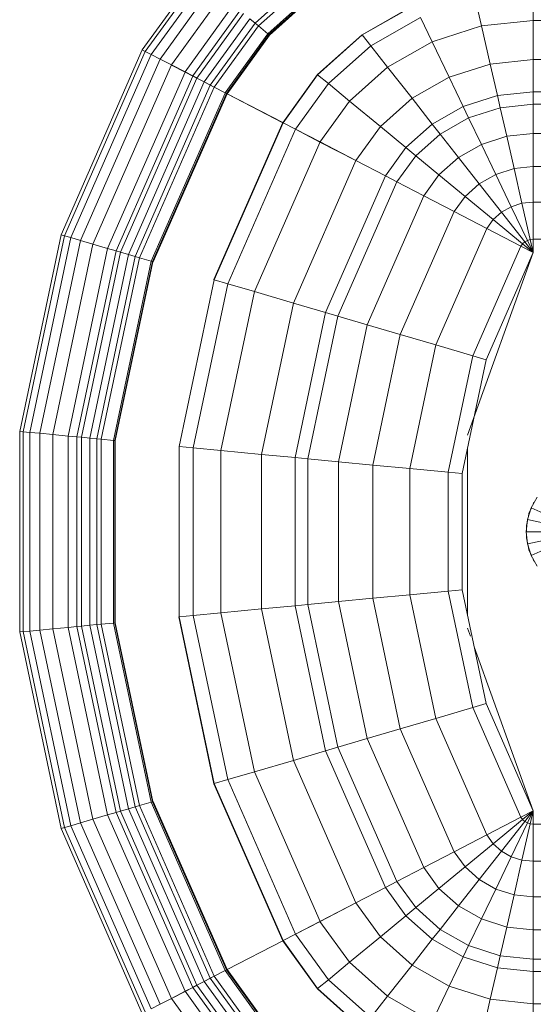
# Model space of a CAD drawing. Header units: millimetres. Extents: x -125 to 21675, y 4748 to 43947.
# Tile 22 of 36: x 14887 to 15106, y 40407 to 40826. Entities that reach past the tile are written whole.
import ezdxf

# ---------------------------------------------------------------- set-up
doc = ezdxf.new("R2010")
doc.units = ezdxf.units.MM
doc.linetypes.add('ADSK_Штриховая_ш3 п1_5', pattern=[225, 150, -75])
doc.layers.add('M-EQPM-____-OTLN', color=50, linetype='Continuous', lineweight=20)

# ---------------------------------------------------------------- blocks, each defined once
blk = doc.blocks.new('Прямая форма - 83 new-608910-В_Этаж 04_Отопление')
at = {"layer": 'M-EQPM-____-OTLN', "color": 9}
for p, q in [((-217.65, -183.27), (-217.65, -229.09)), ((-201.03, -183.27), (-201.03, -229.09)), ((-187.3, -183.27), (-187.3, -229.09)), ((-182.02, -183.27), (-182.02, -229.09)), ((-169.53, -183.27), (-169.53, -229.09)), ((-155.5, -183.27), (-155.5, -229.09)), ((-140.36, -183.27), (-140.36, -229.09)), ((-124.56, -183.27), (-124.56, -229.09)), ((124.56, -229.09), (124.56, -183.27)), ((140.36, -229.09), (140.36, -183.27)), ((155.5, -229.09), (155.5, -183.27)), ((169.53, -229.09), (169.53, -183.27)), ((182.02, -229.09), (182.02, -183.27)), ((187.3, -229.09), (187.3, -183.27)), ((201.03, -229.09), (201.03, -183.27)), ((-10.17, -229.97), (-5.13, -218.67)), ((-5.2, -231.59), (-2.62, -219.48)), ((0, -232.13), (0, -219.76)), ((2.62, -219.48), (5.2, -231.59)), ((5.13, -218.67), (10.17, -229.97)), ((-217.65, -229.09), (-229.01, -229.09)), ((-217.65, -229.09), (-229.01, -229.09)), ((-201.03, -229.09), (-217.65, -229.09)), ((-201.03, -229.09), (-217.65, -229.09)), ((-217.65, -229.09), (-215.38, -251.11)), ((-217.65, -229.09), (-215.38, -251.11)), ((-187.3, -229.09), (-201.03, -229.09)), ((-187.3, -229.09), (-201.03, -229.09)), ((-201.03, -229.09), (-199.15, -247.41)), ((-201.03, -229.09), (-199.15, -247.41)), ((-182.02, -229.09), (-187.3, -229.09)), ((-182.02, -229.09), (-187.3, -229.09)), ((-187.3, -229.09), (-185.73, -244.35)), ((-187.3, -229.09), (-185.73, -244.35)), ((-169.53, -229.09), (-182.02, -229.09)), ((-169.53, -229.09), (-182.02, -229.09)), ((-182.02, -229.09), (-180.56, -243.17)), ((-182.02, -229.09), (-180.56, -243.17)), ((-155.5, -229.09), (-169.53, -229.09)), ((-155.5, -229.09), (-169.53, -229.09)), ((-169.53, -229.09), (-168.36, -240.39)), ((-169.53, -229.09), (-168.36, -240.39)), ((-140.36, -229.09), (-155.5, -229.09)), ((-140.36, -229.09), (-155.5, -229.09)), ((-155.5, -229.09), (-154.66, -237.26)), ((-155.5, -229.09), (-154.66, -237.26)), ((-124.56, -229.09), (-140.36, -229.09)), ((-124.56, -229.09), (-140.36, -229.09)), ((-140.36, -229.09), (-139.86, -233.89)), ((-140.36, -229.09), (-139.86, -233.89)), ((-124.43, -230.37), (-139.86, -233.89)), ((-124.43, -230.37), (-139.86, -233.89)), ((-118.83, -229.09), (-124.56, -229.09)), ((-118.83, -229.09), (-124.56, -229.09)), ((-124.56, -229.09), (-124.43, -230.37)), ((-124.56, -229.09), (-124.43, -230.37)), ((-118.83, -229.09), (-124.43, -230.37)), ((-118.83, -229.09), (-124.43, -230.37)), ((-124.43, -230.37), (-124.04, -231.59)), ((-124.43, -230.37), (-124.04, -231.59)), ((-118.83, -229.09), (-124.04, -231.59)), ((-118.83, -229.09), (-124.04, -231.59)), ((-118.83, -229.09), (-123.41, -232.69)), ((-118.83, -229.09), (-123.41, -232.69)), ((-118.83, -229.09), (-122.57, -233.63)), ((-118.83, -229.09), (-122.57, -233.63)), ((-118.85, -229.09), (-121.57, -234.34)), ((-118.83, -229.09), (-121.56, -234.36)), ((-118.83, -229.07), (-73.23, -249.09)), ((-41.1, -257.04), (-118.83, -229.09)), ((-14.69, -227.36), (-10.17, -229.97)), ((-11.3, -229.32), (-12.5, -228.79)), ((-10.17, -229.97), (-5.2, -231.59)), ((-7.73, -230.91), (-10.11, -229.85)), ((5.2, -231.59), (10.17, -229.97)), ((10.11, -229.85), (7.73, -230.91)), ((10.17, -229.97), (14.69, -227.36)), ((12.5, -228.79), (11.3, -229.32)), ((118.83, -229.09), (49.02, -254.19)), ((73.23, -249.09), (118.83, -229.07)), ((124.56, -229.09), (118.83, -229.09)), ((118.83, -229.09), (121.56, -234.36)), ((118.83, -229.09), (122.57, -233.63)), ((118.83, -229.09), (122.57, -233.63)), ((118.83, -229.09), (123.41, -232.69)), ((118.83, -229.09), (123.41, -232.69)), ((118.83, -229.09), (124.04, -231.59)), ((118.83, -229.09), (124.04, -231.59)), ((118.83, -229.09), (124.43, -230.37)), ((118.83, -229.09), (124.43, -230.37)), ((118.83, -229.09), (124.56, -229.09)), ((118.85, -229.09), (121.57, -234.34)), ((124.04, -231.59), (124.43, -230.37)), ((124.04, -231.59), (124.43, -230.37)), ((124.43, -230.37), (124.56, -229.09)), ((124.43, -230.37), (124.56, -229.09)), ((124.43, -230.37), (139.86, -233.89)), ((124.43, -230.37), (139.86, -233.89)), ((140.36, -229.09), (124.56, -229.09)), ((124.56, -229.09), (140.36, -229.09)), ((139.86, -233.89), (140.36, -229.09)), ((139.86, -233.89), (140.36, -229.09)), ((155.5, -229.09), (140.36, -229.09)), ((140.36, -229.09), (155.5, -229.09)), ((154.66, -237.26), (155.5, -229.09)), ((154.66, -237.26), (155.5, -229.09)), ((169.53, -229.09), (155.5, -229.09)), ((155.5, -229.09), (169.53, -229.09)), ((168.36, -240.39), (169.53, -229.09)), ((168.36, -240.39), (169.53, -229.09)), ((182.02, -229.09), (169.53, -229.09)), ((169.53, -229.09), (182.02, -229.09)), ((180.56, -243.17), (182.02, -229.09)), ((180.56, -243.17), (182.02, -229.09)), ((187.3, -229.09), (182.02, -229.09)), ((182.02, -229.09), (187.3, -229.09)), ((185.73, -244.35), (187.3, -229.09)), ((185.73, -244.35), (187.3, -229.09)), ((201.03, -229.09), (187.3, -229.09)), ((187.3, -229.09), (201.03, -229.09)), ((199.15, -247.41), (201.03, -229.09)), ((199.15, -247.41), (201.03, -229.09)), ((217.65, -229.09), (201.03, -229.09)), ((201.03, -229.09), (217.65, -229.09)), ((-139.86, -233.89), (-154.66, -237.26)), ((-139.86, -233.89), (-154.66, -237.26)), ((-139.86, -233.89), (-138.4, -238.46)), ((-139.86, -233.89), (-138.4, -238.46)), ((-124.04, -231.59), (-138.4, -238.46)), ((-124.04, -231.59), (-138.4, -238.46)), ((-123.41, -232.69), (-136.04, -242.61)), ((-123.41, -232.69), (-136.04, -242.61)), ((-122.57, -233.63), (-132.89, -246.14)), ((-122.57, -233.63), (-132.89, -246.14)), ((-121.57, -234.34), (-129.11, -248.85)), ((-121.56, -234.36), (-129.09, -248.88)), ((-124.04, -231.59), (-123.41, -232.69)), ((-124.04, -231.59), (-123.41, -232.69)), ((-123.41, -232.69), (-122.57, -233.63)), ((-123.41, -232.69), (-122.57, -233.63)), ((-122.57, -233.63), (-121.56, -234.36)), ((-122.57, -233.63), (-121.56, -234.36)), ((-121.57, -234.34), (-74.91, -254.82)), ((-121.57, -234.34), (-74.91, -254.82)), ((-6.44, -231.18), (-7.73, -230.91)), ((-5.2, -231.59), (0, -232.13)), ((-2.61, -232), (-5.17, -231.45)), ((0, -232), (-2.61, -232)), ((0, -232.13), (5.2, -231.59)), ((2.61, -232), (1.3, -232)), ((4.72, -231.55), (2.61, -232)), ((7.73, -230.91), (5.17, -231.45)), ((74.91, -254.82), (121.57, -234.34)), ((74.91, -254.82), (121.57, -234.34)), ((121.56, -234.36), (122.57, -233.63)), ((121.56, -234.36), (122.57, -233.63)), ((121.56, -234.36), (129.09, -248.88)), ((121.57, -234.34), (129.1, -248.85)), ((122.57, -233.63), (123.41, -232.69)), ((122.57, -233.63), (123.41, -232.69)), ((122.57, -233.63), (132.89, -246.14)), ((122.57, -233.63), (132.89, -246.14)), ((123.41, -232.69), (124.04, -231.59)), ((123.41, -232.69), (124.04, -231.59)), ((123.41, -232.69), (136.04, -242.61)), ((123.41, -232.69), (136.04, -242.61)), ((124.04, -231.59), (138.4, -238.46)), ((124.04, -231.59), (138.4, -238.46)), ((138.4, -238.46), (139.86, -233.89)), ((138.4, -238.46), (139.86, -233.89)), ((139.86, -233.89), (154.66, -237.26)), ((139.86, -233.89), (154.66, -237.26)), ((-154.66, -237.26), (-168.36, -240.39)), ((-154.66, -237.26), (-168.36, -240.39)), ((-154.66, -237.26), (-152.17, -245.06)), ((-154.66, -237.26), (-152.17, -245.06)), ((-138.4, -238.46), (-152.17, -245.06)), ((-138.4, -238.46), (-152.17, -245.06)), ((-138.4, -238.46), (-136.04, -242.61)), ((-138.4, -238.46), (-136.04, -242.61)), ((136.04, -242.61), (138.4, -238.46)), ((136.04, -242.61), (138.4, -238.46)), ((138.4, -238.46), (152.17, -245.06)), ((138.4, -238.46), (152.17, -245.06)), ((152.17, -245.06), (154.66, -237.26)), ((152.17, -245.06), (154.66, -237.26)), ((154.66, -237.26), (168.36, -240.39)), ((154.66, -237.26), (168.36, -240.39)), ((-180.56, -243.17), (-185.73, -244.35)), ((-180.56, -243.17), (-185.73, -244.35)), ((-168.36, -240.39), (-180.56, -243.17)), ((-168.36, -240.39), (-180.56, -243.17)), ((-180.56, -243.17), (-176.28, -256.6)), ((-180.56, -243.17), (-176.28, -256.6)), ((-168.36, -240.39), (-164.92, -251.17)), ((-168.36, -240.39), (-164.92, -251.17)), ((-136.04, -242.61), (-148.15, -252.12)), ((-136.04, -242.61), (-148.15, -252.12)), ((-136.04, -242.61), (-132.89, -246.14)), ((-136.04, -242.61), (-132.89, -246.14)), ((132.89, -246.14), (136.04, -242.61)), ((132.89, -246.14), (136.04, -242.61)), ((136.04, -242.61), (148.15, -252.12)), ((136.04, -242.61), (148.15, -252.12)), ((164.92, -251.17), (168.36, -240.39)), ((164.92, -251.17), (168.36, -240.39)), ((168.36, -240.39), (180.56, -243.17)), ((168.36, -240.39), (180.56, -243.17)), ((176.28, -256.6), (180.56, -243.17)), ((176.28, -256.6), (180.56, -243.17)), ((180.56, -243.17), (185.73, -244.35)), ((180.56, -243.17), (185.73, -244.35)), ((-185.73, -244.35), (-199.15, -247.41)), ((-185.73, -244.35), (-199.15, -247.41)), ((-185.73, -244.35), (-181.08, -258.9)), ((-185.73, -244.35), (-181.08, -258.9)), ((-152.17, -245.06), (-164.92, -251.17)), ((-152.17, -245.06), (-164.92, -251.17)), ((-152.17, -245.06), (-148.15, -252.12)), ((-152.17, -245.06), (-148.15, -252.12)), ((-132.89, -246.14), (-142.78, -258.12)), ((-132.89, -246.14), (-142.78, -258.12)), ((-132.89, -246.14), (-129.09, -248.88)), ((-132.89, -246.14), (-129.09, -248.88)), ((129.09, -248.88), (132.89, -246.14)), ((129.09, -248.88), (132.89, -246.14)), ((132.89, -246.14), (142.78, -258.12)), ((132.89, -246.14), (142.78, -258.12)), ((148.15, -252.12), (152.17, -245.06)), ((148.15, -252.12), (152.17, -245.06)), ((152.17, -245.06), (164.92, -251.17)), ((152.17, -245.06), (164.92, -251.17)), ((181.08, -258.9), (185.73, -244.35)), ((181.08, -258.9), (185.73, -244.35)), ((185.73, -244.35), (199.15, -247.41)), ((185.73, -244.35), (199.15, -247.41)), ((-215.38, -251.11), (-226.48, -253.64)), ((-215.38, -251.11), (-226.48, -253.64)), ((-199.15, -247.41), (-215.38, -251.11)), ((-199.15, -247.41), (-215.38, -251.11)), ((-215.38, -251.11), (-208.67, -272.12)), ((-215.38, -251.11), (-208.67, -272.12)), ((-199.15, -247.41), (-193.57, -264.88)), ((-199.15, -247.41), (-193.57, -264.88)), ((-164.92, -251.17), (-176.28, -256.6)), ((-164.92, -251.17), (-176.28, -256.6)), ((-164.92, -251.17), (-159.36, -260.93)), ((-164.92, -251.17), (-159.36, -260.93)), ((-129.11, -248.85), (-136.33, -262.77)), ((-129.09, -248.88), (-136.31, -262.79)), ((-129.11, -248.85), (-79.55, -270.61)), ((-129.11, -248.85), (-79.55, -270.61)), ((-73.23, -249.09), (-74.91, -254.82)), ((-73.23, -249.09), (-74.91, -254.82)), ((-73.23, -249.09), (-24.73, -259.3)), ((24.73, -259.3), (73.23, -249.09)), ((73.23, -249.09), (74.91, -254.82)), ((73.23, -249.09), (74.91, -254.82)), ((79.55, -270.61), (129.1, -248.85)), ((79.55, -270.61), (129.1, -248.85)), ((129.09, -248.88), (136.31, -262.79)), ((129.1, -248.85), (136.32, -262.77)), ((159.36, -260.93), (164.92, -251.17)), ((159.36, -260.93), (164.92, -251.17)), ((164.92, -251.17), (176.28, -256.6)), ((164.92, -251.17), (176.28, -256.6)), ((193.57, -264.88), (199.15, -247.41)), ((193.57, -264.88), (199.15, -247.41)), ((199.15, -247.41), (215.38, -251.11)), ((199.15, -247.41), (215.38, -251.11)), ((-148.15, -252.12), (-159.36, -260.93)), ((-148.15, -252.12), (-159.36, -260.93)), ((-148.15, -252.12), (-142.78, -258.12)), ((-148.15, -252.12), (-142.78, -258.12)), ((-74.91, -254.82), (-79.55, -270.61)), ((-74.91, -254.82), (-79.55, -270.61)), ((-74.91, -254.82), (-25.3, -265.27)), ((-74.91, -254.82), (-25.3, -265.27)), ((25.3, -265.27), (74.91, -254.82)), ((25.3, -265.27), (74.91, -254.82)), ((74.91, -254.82), (79.55, -270.61)), ((74.91, -254.82), (79.55, -270.61)), ((142.78, -258.12), (148.15, -252.12)), ((142.78, -258.12), (148.15, -252.12)), ((148.15, -252.12), (159.36, -260.93)), ((148.15, -252.12), (159.36, -260.93)), ((-181.08, -258.9), (-193.57, -264.88)), ((-181.08, -258.9), (-193.57, -264.88)), ((-176.28, -256.6), (-181.08, -258.9)), ((-176.28, -256.6), (-181.08, -258.9)), ((-181.08, -258.9), (-173.57, -272.09)), ((-181.08, -258.9), (-173.57, -272.09)), ((-176.28, -256.6), (-169.35, -268.77)), ((-176.28, -256.6), (-169.35, -268.77)), ((-142.78, -258.12), (-151.94, -269.23)), ((-142.78, -258.12), (-151.94, -269.23)), ((-142.78, -258.12), (-136.31, -262.79)), ((-142.78, -258.12), (-136.31, -262.79)), ((35.49, -257.04), (-35.49, -257.04)), ((-24.73, -259.3), (-25.3, -265.27)), ((-24.73, -259.3), (-25.3, -265.27)), ((-24.73, -259.3), (24.73, -259.3)), ((24.73, -259.3), (25.3, -265.27)), ((24.73, -259.3), (25.3, -265.27)), ((44.56, -255.79), (41.1, -257.04)), ((136.31, -262.79), (142.78, -258.12)), ((136.31, -262.79), (142.78, -258.12)), ((142.78, -258.12), (151.94, -269.23)), ((142.78, -258.12), (151.94, -269.23)), ((169.35, -268.77), (176.28, -256.6)), ((169.35, -268.77), (176.28, -256.6)), ((173.57, -272.09), (181.08, -258.9)), ((173.57, -272.09), (181.08, -258.9)), ((176.28, -256.6), (181.08, -258.9)), ((176.28, -256.6), (181.08, -258.9)), ((181.08, -258.9), (193.57, -264.88)), ((181.08, -258.9), (193.57, -264.88)), ((-159.36, -260.93), (-169.35, -268.77)), ((-159.36, -260.93), (-169.35, -268.77)), ((-159.36, -260.93), (-151.94, -269.23)), ((-159.36, -260.93), (-151.94, -269.23)), ((-136.33, -262.77), (-143.01, -275.66)), ((-136.31, -262.79), (-143, -275.69)), ((-136.33, -262.77), (-84, -285.74)), ((-136.33, -262.77), (-84, -285.74)), ((84, -285.74), (136.32, -262.77)), ((84, -285.74), (136.32, -262.77)), ((136.31, -262.79), (143, -275.69)), ((136.32, -262.77), (143.01, -275.66)), ((151.94, -269.23), (159.36, -260.93)), ((151.94, -269.23), (159.36, -260.93)), ((159.36, -260.93), (169.35, -268.77)), ((159.36, -260.93), (169.35, -268.77)), ((-193.57, -264.88), (-208.67, -272.12)), ((-193.57, -264.88), (-208.67, -272.12)), ((-193.57, -264.88), (-184.55, -280.71)), ((-193.57, -264.88), (-184.55, -280.71)), ((-25.3, -265.27), (-26.87, -281.7)), ((-25.3, -265.27), (-26.87, -281.7)), ((-25.3, -265.27), (25.3, -265.27)), ((-25.3, -265.27), (25.3, -265.27)), ((25.3, -265.27), (26.87, -281.7)), ((25.3, -265.27), (26.87, -281.7)), ((184.55, -280.71), (193.57, -264.88)), ((184.55, -280.71), (193.57, -264.88)), ((193.57, -264.88), (208.67, -272.12)), ((193.57, -264.88), (208.67, -272.12)), ((-208.67, -272.12), (-219, -277.06)), ((-208.67, -272.12), (-219, -277.06)), ((-208.67, -272.12), (-197.84, -291.15)), ((-208.67, -272.12), (-197.84, -291.15)), ((-173.57, -272.09), (-184.55, -280.71)), ((-173.57, -272.09), (-184.55, -280.71)), ((-169.35, -268.77), (-173.57, -272.09)), ((-169.35, -268.77), (-173.57, -272.09)), ((-173.57, -272.09), (-163.55, -283.3)), ((-173.57, -272.09), (-163.55, -283.3)), ((-169.35, -268.77), (-160.1, -279.12)), ((-169.35, -268.77), (-160.1, -279.12)), ((-151.94, -269.23), (-160.1, -279.12)), ((-151.94, -269.23), (-160.1, -279.12)), ((-151.94, -269.23), (-143, -275.69)), ((-151.94, -269.23), (-143, -275.69)), ((-79.55, -270.61), (-84, -285.74)), ((-79.55, -270.61), (-84, -285.74)), ((-79.55, -270.61), (-26.87, -281.7)), ((-79.55, -270.61), (-26.87, -281.7)), ((26.87, -281.7), (79.55, -270.61)), ((26.87, -281.7), (79.55, -270.61)), ((79.55, -270.61), (84, -285.74)), ((79.55, -270.61), (84, -285.74)), ((143, -275.69), (151.94, -269.23)), ((143, -275.69), (151.94, -269.23)), ((151.94, -269.23), (160.1, -279.12)), ((151.94, -269.23), (160.1, -279.12)), ((160.1, -279.12), (169.35, -268.77)), ((160.1, -279.12), (169.35, -268.77)), ((163.55, -283.3), (173.57, -272.09)), ((163.55, -283.3), (173.57, -272.09)), ((169.35, -268.77), (173.57, -272.09)), ((169.35, -268.77), (173.57, -272.09)), ((173.57, -272.09), (184.55, -280.71)), ((173.57, -272.09), (184.55, -280.71)), ((197.84, -291.15), (208.67, -272.12)), ((197.84, -291.15), (208.67, -272.12)), ((-143.01, -275.66), (-148.97, -287.14)), ((-143, -275.69), (-148.95, -287.16)), ((-143.01, -275.66), (-88.13, -299.76)), ((-143.01, -275.66), (-88.13, -299.76)), ((88.12, -299.76), (143.01, -275.66)), ((88.12, -299.76), (143.01, -275.66)), ((143, -275.69), (148.95, -287.16)), ((143.01, -275.66), (148.97, -287.14)), ((-224.37, -279.63), (-211.64, -301.99)), ((-224.37, -279.63), (-211.64, -301.99)), ((-224.25, -279.58), (-211.54, -301.9)), ((-224.25, -279.58), (-211.54, -301.9)), ((-219, -277.06), (-206.92, -298.28)), ((-219, -277.06), (-206.92, -298.28)), ((-184.55, -280.71), (-197.84, -291.15)), ((-184.55, -280.71), (-197.84, -291.15)), ((-184.55, -280.71), (-172.52, -294.17)), ((-184.55, -280.71), (-172.52, -294.17)), ((-160.1, -279.12), (-163.55, -283.3)), ((-160.1, -279.12), (-163.55, -283.3)), ((-160.1, -279.12), (-148.95, -287.16)), ((-160.1, -279.12), (-148.95, -287.16)), ((148.95, -287.16), (160.1, -279.12)), ((148.95, -287.16), (160.1, -279.12)), ((160.1, -279.12), (163.55, -283.3)), ((160.1, -279.12), (163.55, -283.3)), ((172.52, -294.17), (184.55, -280.71)), ((172.52, -294.17), (184.55, -280.71)), ((184.55, -280.71), (197.84, -291.15)), ((184.55, -280.71), (197.84, -291.15)), ((-163.55, -283.3), (-172.52, -294.17)), ((-163.55, -283.3), (-172.52, -294.17)), ((-163.55, -283.3), (-151.47, -292.02)), ((-163.55, -283.3), (-151.47, -292.02)), ((-26.87, -281.7), (-28.37, -297.46)), ((-26.87, -281.7), (-28.37, -297.46)), ((-26.87, -281.7), (26.87, -281.7)), ((-26.87, -281.7), (26.87, -281.7)), ((26.87, -281.7), (28.37, -297.46)), ((26.87, -281.7), (28.37, -297.46)), ((151.47, -292.02), (163.55, -283.3)), ((151.47, -292.02), (163.55, -283.3)), ((163.55, -283.3), (172.52, -294.17)), ((163.55, -283.3), (172.52, -294.17)), ((-148.97, -287.14), (-151.49, -291.99)), ((-148.95, -287.16), (-151.47, -292.02)), ((-148.97, -287.14), (-91.79, -312.24)), ((-148.97, -287.14), (-91.79, -312.24)), ((-84, -285.74), (-88.13, -299.76)), ((-84, -285.74), (-88.13, -299.76)), ((-84, -285.74), (-28.37, -297.46)), ((-84, -285.74), (-28.37, -297.46)), ((28.37, -297.46), (84, -285.74)), ((28.37, -297.46), (84, -285.74)), ((84, -285.74), (88.12, -299.76)), ((84, -285.74), (88.12, -299.76)), ((91.79, -312.24), (148.97, -287.14)), ((91.79, -312.24), (148.97, -287.14)), ((148.95, -287.16), (151.47, -292.02)), ((148.97, -287.14), (151.49, -291.99)), ((-197.84, -291.15), (-206.92, -298.28)), ((-197.84, -291.15), (-206.92, -298.28)), ((-197.84, -291.15), (-183.37, -307.32)), ((-197.84, -291.15), (-183.37, -307.32)), ((-151.49, -291.99), (-158.03, -304.61)), ((-151.47, -292.02), (-158.02, -304.64)), ((-151.49, -291.99), (-93.35, -317.52)), ((-151.49, -291.99), (-93.35, -317.52)), ((93.35, -317.52), (151.49, -291.99)), ((93.35, -317.52), (151.49, -291.99)), ((151.47, -292.02), (158.02, -304.64)), ((151.49, -291.99), (158.03, -304.61)), ((183.37, -307.32), (197.84, -291.15)), ((183.37, -307.32), (197.84, -291.15)), ((197.84, -291.15), (206.92, -298.28)), ((197.84, -291.15), (206.92, -298.28)), ((-172.52, -294.17), (-183.37, -307.32)), ((-172.52, -294.17), (-183.37, -307.32)), ((-172.52, -294.17), (-158.02, -304.64)), ((-172.52, -294.17), (-158.02, -304.64)), ((-28.37, -297.46), (-29.77, -312.05)), ((-28.37, -297.46), (-29.77, -312.05)), ((-28.37, -297.46), (28.37, -297.46)), ((-28.37, -297.46), (28.37, -297.46)), ((28.37, -297.46), (29.77, -312.05)), ((28.37, -297.46), (29.77, -312.05)), ((158.02, -304.64), (172.52, -294.17)), ((158.02, -304.64), (172.52, -294.17)), ((172.52, -294.17), (183.37, -307.32)), ((172.52, -294.17), (183.37, -307.32)), ((-206.92, -298.28), (-211.54, -301.9)), ((-206.92, -298.28), (-211.54, -301.9)), ((-206.92, -298.28), (-190.79, -316.32)), ((-206.92, -298.28), (-190.79, -316.32)), ((-88.13, -299.76), (-91.79, -312.24)), ((-88.13, -299.76), (-91.79, -312.24)), ((-88.13, -299.76), (-29.77, -312.05)), ((-88.13, -299.76), (-29.77, -312.05)), ((29.77, -312.05), (88.12, -299.76)), ((29.77, -312.05), (88.12, -299.76)), ((88.12, -299.76), (91.79, -312.24)), ((88.12, -299.76), (91.79, -312.24)), ((190.79, -316.32), (206.92, -298.28)), ((190.79, -316.32), (206.92, -298.28)), ((-211.54, -301.9), (-211.64, -301.99)), ((-211.54, -301.9), (-211.64, -301.99)), ((-211.64, -301.99), (-194.65, -320.99)), ((-211.64, -301.99), (-194.65, -320.99)), ((-211.54, -301.9), (-194.56, -320.89)), ((-211.54, -301.9), (-194.56, -320.89)), ((-158.03, -304.61), (-165.96, -319.88)), ((-158.02, -304.64), (-165.94, -319.91)), ((-158.03, -304.61), (-97.38, -331.24)), ((-158.03, -304.61), (-97.38, -331.24)), ((97.38, -331.24), (158.03, -304.61)), ((97.38, -331.24), (158.03, -304.61)), ((158.02, -304.64), (165.94, -319.91)), ((158.03, -304.61), (165.95, -319.88)), ((194.56, -320.89), (211.54, -301.9)), ((194.56, -320.89), (211.54, -301.9)), ((194.65, -320.99), (211.64, -301.99)), ((194.65, -320.99), (211.64, -301.99)), ((-183.37, -307.32), (-190.79, -316.32)), ((-183.37, -307.32), (-190.79, -316.32)), ((-183.37, -307.32), (-165.94, -319.91)), ((-183.37, -307.32), (-165.94, -319.91)), ((165.94, -319.91), (183.37, -307.32)), ((165.94, -319.91), (183.37, -307.32)), ((183.37, -307.32), (190.79, -316.32)), ((183.37, -307.32), (190.79, -316.32)), ((-91.79, -312.24), (-93.35, -317.52)), ((-91.79, -312.24), (-93.35, -317.52)), ((-91.79, -312.24), (-31.01, -325.04)), ((-91.79, -312.24), (-31.01, -325.04)), ((-29.77, -312.05), (-31.01, -325.04)), ((-29.77, -312.05), (-31.01, -325.04)), ((-29.77, -312.05), (29.77, -312.05)), ((-29.77, -312.05), (29.77, -312.05)), ((29.77, -312.05), (31, -325.04)), ((29.77, -312.05), (31, -325.04)), ((31, -325.04), (91.79, -312.24)), ((31, -325.04), (91.79, -312.24)), ((91.79, -312.24), (93.35, -317.52)), ((91.79, -312.24), (93.35, -317.52)), ((-232.48, -318.35), (-211.67, -341.62)), ((-232.48, -318.35), (-211.67, -341.62)), ((-232.37, -318.27), (-211.59, -341.52)), ((-232.37, -318.27), (-211.59, -341.52)), ((-232.27, -318.19), (-211.5, -341.42)), ((-232.27, -318.19), (-211.5, -341.42)), ((-190.79, -316.32), (-194.56, -320.89)), ((-190.79, -316.32), (-194.56, -320.89)), ((-190.79, -316.32), (-171.36, -330.35)), ((-190.79, -316.32), (-171.36, -330.35)), ((-93.35, -317.52), (-97.38, -331.24)), ((-93.35, -317.52), (-97.38, -331.24)), ((-93.35, -317.52), (-31.53, -330.54)), ((-93.35, -317.52), (-31.53, -330.54)), ((31.53, -330.54), (93.35, -317.52)), ((31.53, -330.54), (93.35, -317.52)), ((93.35, -317.52), (97.38, -331.24)), ((93.35, -317.52), (97.38, -331.24)), ((171.36, -330.35), (190.79, -316.32)), ((171.36, -330.35), (190.79, -316.32)), ((190.79, -316.32), (194.56, -320.89)), ((190.79, -316.32), (194.56, -320.89)), ((-237.01, -321.91), (-215.37, -346.11)), ((-237.01, -321.91), (-215.37, -346.11)), ((-232.98, -318.74), (-212.08, -342.12)), ((-232.98, -318.74), (-212.08, -342.12)), ((-194.56, -320.89), (-194.65, -320.99)), ((-194.56, -320.89), (-194.65, -320.99)), ((-194.65, -320.99), (-174.17, -335.77)), ((-194.65, -320.99), (-174.17, -335.77)), ((-194.56, -320.89), (-174.11, -335.65)), ((-194.56, -320.89), (-174.11, -335.65)), ((-165.96, -319.88), (-171.37, -330.33)), ((-165.94, -319.91), (-171.36, -330.35)), ((-165.96, -319.88), (-102.26, -347.85)), ((-165.96, -319.88), (-102.26, -347.85)), ((102.26, -347.85), (165.95, -319.88)), ((102.26, -347.85), (165.95, -319.88)), ((165.94, -319.91), (171.36, -330.35)), ((165.95, -319.88), (171.37, -330.33)), ((174.11, -335.65), (194.56, -320.89)), ((174.11, -335.65), (194.56, -320.89)), ((174.17, -335.77), (194.65, -320.99)), ((194.65, -320.99), (174.17, -335.77)), ((194.56, -320.89), (194.65, -320.99)), ((194.56, -320.89), (194.65, -320.99)), ((-238.47, -323.06), (-216.57, -347.56)), ((-238.47, -323.06), (-216.57, -347.56)), ((-31.01, -325.04), (-31.53, -330.54)), ((-31.01, -325.04), (-31.53, -330.54)), ((-31.01, -325.04), (31, -325.04)), ((-31.01, -325.04), (31, -325.04)), ((31, -325.04), (31.53, -330.54)), ((31, -325.04), (31.53, -330.54)), ((-171.37, -330.33), (-174.12, -335.63)), ((-171.37, -330.33), (-105.6, -359.2)), ((-171.37, -330.33), (-105.6, -359.2)), ((-97.38, -331.24), (-102.26, -347.85)), ((-97.38, -331.24), (-102.26, -347.85)), ((-97.38, -331.24), (-32.89, -344.83)), ((-97.38, -331.24), (-32.89, -344.83)), ((-31.53, -330.54), (-32.89, -344.83)), ((-31.53, -330.54), (-32.89, -344.83)), ((-31.53, -330.54), (31.53, -330.54)), ((-31.53, -330.54), (31.53, -330.54)), ((31.53, -330.54), (32.89, -344.83)), ((31.53, -330.54), (32.89, -344.83)), ((32.89, -344.83), (97.38, -331.24)), ((32.89, -344.83), (97.38, -331.24)), ((97.38, -331.24), (102.26, -347.85)), ((97.38, -331.24), (102.26, -347.85)), ((105.6, -359.2), (171.37, -330.33)), ((105.6, -359.2), (171.37, -330.33)), ((171.37, -330.33), (174.12, -335.63)), ((-174.19, -335.75), (-186.5, -359.48)), ((-174.17, -335.77), (-186.47, -359.48)), ((-174.12, -335.63), (-174.19, -335.75)), ((-174.19, -335.75), (-107.33, -365.1)), ((-174.19, -335.75), (-107.33, -365.1)), ((-174.11, -335.65), (-174.17, -335.77)), ((-174.12, -335.63), (-107.3, -364.97)), ((-174.12, -335.63), (-107.3, -364.97)), ((107.3, -364.97), (174.12, -335.63)), ((107.3, -364.97), (174.12, -335.63)), ((107.33, -365.1), (174.19, -335.75)), ((107.33, -365.1), (174.19, -335.75)), ((174.11, -335.65), (174.17, -335.77)), ((174.12, -335.63), (174.19, -335.75)), ((174.17, -335.77), (186.47, -359.48)), ((174.19, -335.75), (186.5, -359.48)), ((-212.08, -342.12), (-215.37, -346.11)), ((-212.08, -342.12), (-215.37, -346.11)), ((-211.67, -341.62), (-212.08, -342.12)), ((-211.67, -341.62), (-212.08, -342.12)), ((-212.08, -342.12), (-186.91, -360.29)), ((-212.08, -342.12), (-186.91, -360.29)), ((-211.59, -341.52), (-211.67, -341.62)), ((-211.59, -341.52), (-211.67, -341.62)), ((-211.67, -341.62), (-186.6, -359.72)), ((-211.67, -341.62), (-186.6, -359.72)), ((-211.5, -341.42), (-211.59, -341.52)), ((-211.5, -341.42), (-211.59, -341.52)), ((-211.59, -341.52), (-186.54, -359.6)), ((-211.59, -341.52), (-186.54, -359.6)), ((-211.5, -341.42), (-186.47, -359.48)), ((-211.5, -341.42), (-186.47, -359.48)), ((211.5, -341.42), (186.47, -359.48)), ((186.47, -359.48), (211.5, -341.42)), ((186.56, -359.58), (211.59, -341.52)), ((186.56, -359.58), (211.59, -341.52)), ((186.62, -359.7), (211.67, -341.62)), ((186.62, -359.7), (211.67, -341.62)), ((186.91, -360.29), (212.08, -342.12)), ((186.91, -360.29), (212.08, -342.12)), ((-216.57, -347.56), (-218.42, -349.8)), ((-216.57, -347.56), (-218.42, -349.8)), ((-215.37, -346.11), (-216.57, -347.56)), ((-215.37, -346.11), (-216.57, -347.56)), ((-216.57, -347.56), (-190.19, -366.61)), ((-216.57, -347.56), (-190.19, -366.61)), ((-215.37, -346.11), (-189.31, -364.92)), ((-215.37, -346.11), (-189.31, -364.92)), ((-102.26, -347.85), (-105.6, -359.2)), ((-102.26, -347.85), (-105.6, -359.2)), ((-102.26, -347.85), (-34.54, -362.11)), ((-102.26, -347.85), (-34.54, -362.11)), ((-32.89, -344.83), (-34.54, -362.11)), ((-32.89, -344.83), (-34.54, -362.11)), ((-32.89, -344.83), (32.89, -344.83)), ((-32.89, -344.83), (32.89, -344.83)), ((32.89, -344.83), (34.54, -362.11)), ((32.89, -344.83), (34.54, -362.11)), ((34.54, -362.11), (102.26, -347.85)), ((34.54, -362.11), (102.26, -347.85)), ((102.26, -347.85), (105.6, -359.2)), ((102.26, -347.85), (105.6, -359.2)), ((189.31, -364.92), (215.37, -346.11)), ((189.31, -364.92), (215.37, -346.11)), ((190.19, -366.61), (216.57, -347.56)), ((190.19, -366.61), (216.57, -347.56)), ((-218.42, -349.8), (-191.54, -369.2)), ((-218.42, -349.8), (-191.54, -369.2)), ((191.53, -369.2), (218.42, -349.8)), ((191.53, -369.2), (218.42, -349.8)), ((-221.87, -353.98), (-194.06, -374.06)), ((-221.87, -353.98), (-194.06, -374.06)), ((-220.62, -352.47), (-193.14, -372.31)), ((-220.62, -352.47), (-193.14, -372.31)), ((193.14, -372.31), (220.62, -352.47)), ((193.14, -372.31), (220.62, -352.47)), ((194.04, -374.07), (221.87, -353.98)), ((194.04, -374.07), (221.87, -353.98)), ((-224.2, -356.81), (-195.76, -377.34)), ((-224.2, -356.81), (-195.76, -377.34)), ((-186.91, -360.27), (-189.31, -364.91)), ((-186.9, -360.3), (-189.3, -364.93)), ((-186.62, -359.72), (-186.91, -360.27)), ((-186.6, -359.72), (-186.9, -360.3)), ((-186.78, -360.33), (-115.17, -391.77)), ((-186.78, -360.33), (-115.17, -391.77)), ((-186.56, -359.6), (-186.62, -359.72)), ((-186.54, -359.6), (-186.6, -359.72)), ((-186.6, -359.73), (-115, -391.17)), ((-186.6, -359.73), (-115, -391.17)), ((-186.5, -359.48), (-186.56, -359.6)), ((-186.47, -359.48), (-186.54, -359.6)), ((-186.54, -359.61), (-114.96, -391.04)), ((-186.54, -359.61), (-114.96, -391.04)), ((-186.5, -359.48), (-114.92, -390.91)), ((-186.5, -359.48), (-114.92, -390.91)), ((-105.6, -359.2), (-107.3, -364.97)), ((-105.6, -359.2), (-107.3, -364.97)), ((-105.6, -359.2), (-35.67, -373.93)), ((-105.6, -359.2), (-35.67, -373.93)), ((35.67, -373.93), (105.6, -359.2)), ((35.67, -373.93), (105.6, -359.2)), ((105.6, -359.2), (107.3, -364.97)), ((105.6, -359.2), (107.3, -364.97)), ((114.92, -390.91), (186.5, -359.48)), ((114.92, -390.91), (186.5, -359.48)), ((114.96, -391.04), (186.54, -359.61)), ((114.96, -391.04), (186.54, -359.61)), ((115, -391.17), (186.6, -359.73)), ((115, -391.17), (186.6, -359.73)), ((115.17, -391.77), (186.9, -360.28)), ((115.17, -391.77), (186.9, -360.28)), ((186.47, -359.48), (186.54, -359.6)), ((186.5, -359.48), (186.56, -359.6)), ((186.54, -359.6), (186.6, -359.72)), ((186.56, -359.6), (186.62, -359.72)), ((186.6, -359.72), (186.9, -360.3)), ((186.62, -359.72), (186.91, -360.27)), ((186.9, -360.3), (189.3, -364.93)), ((186.91, -360.27), (189.31, -364.91)), ((195.74, -377.35), (224.2, -356.81)), ((195.74, -377.35), (224.2, -356.81)), ((-228.31, -361.79), (-198.76, -383.13)), ((-228.31, -361.79), (-198.76, -383.13)), ((-34.54, -362.11), (-35.67, -373.93)), ((-34.54, -362.11), (-35.67, -373.93)), ((-34.54, -362.11), (34.54, -362.11)), ((-34.54, -362.11), (34.54, -362.11)), ((34.54, -362.11), (35.67, -373.93)), ((34.54, -362.11), (35.67, -373.93)), ((198.76, -383.13), (228.31, -361.79)), ((198.76, -383.13), (228.31, -361.79)), ((-231.76, -365.97), (-201.27, -387.98)), ((-231.76, -365.97), (-201.27, -387.98)), ((-190.19, -366.59), (-191.54, -369.19)), ((-190.17, -366.62), (-191.52, -369.21)), ((-189.31, -364.91), (-190.19, -366.59)), ((-189.3, -364.93), (-190.17, -366.62)), ((-190.17, -366.6), (-117.19, -398.64)), ((-190.17, -366.6), (-117.19, -398.64)), ((-189.3, -364.91), (-116.66, -396.81)), ((-189.3, -364.91), (-116.66, -396.81)), ((-107.3, -364.97), (-107.33, -365.1)), ((-107.33, -365.1), (-107.3, -364.97)), ((-107.3, -364.97), (-36.24, -379.93)), ((-107.3, -364.97), (-36.24, -379.93)), ((36.24, -379.93), (107.3, -364.97)), ((36.24, -379.93), (107.3, -364.97)), ((36.25, -380.07), (107.33, -365.1)), ((36.25, -380.07), (107.33, -365.1)), ((107.3, -364.97), (107.33, -365.1)), ((107.3, -364.97), (107.33, -365.1)), ((116.66, -396.81), (189.3, -364.91)), ((116.66, -396.81), (189.3, -364.91)), ((117.19, -398.64), (190.17, -366.6)), ((117.19, -398.64), (190.17, -366.6)), ((189.3, -364.93), (190.17, -366.62)), ((189.31, -364.91), (190.19, -366.59)), ((190.17, -366.62), (191.52, -369.21)), ((190.19, -366.59), (191.53, -369.19)), ((-237.16, -372.51), (-205.2, -395.58)), ((-237.16, -372.51), (-205.2, -395.58)), ((-236.25, -371.41), (-204.55, -394.29)), ((-236.25, -371.41), (-204.55, -394.29)), ((-234.43, -369.21), (-203.22, -391.74)), ((-234.43, -369.21), (-203.22, -391.74)), ((-193.14, -372.29), (-194.06, -374.05)), ((-193.13, -372.32), (-194.04, -374.07)), ((-191.54, -369.19), (-193.14, -372.29)), ((-193.14, -372.29), (-119.02, -404.84)), ((-193.14, -372.29), (-119.02, -404.84)), ((-191.52, -369.21), (-193.13, -372.32)), ((-191.52, -369.2), (-118.02, -401.46)), ((-191.52, -369.2), (-118.02, -401.46)), ((118.02, -401.46), (191.52, -369.2)), ((118.02, -401.46), (191.52, -369.2)), ((119.02, -404.84), (193.13, -372.3)), ((119.02, -404.84), (193.13, -372.3)), ((191.52, -369.21), (193.13, -372.32)), ((191.53, -369.19), (193.14, -372.29)), ((193.13, -372.32), (194.04, -374.07)), ((193.14, -372.29), (194.06, -374.05)), ((-195.77, -377.35), (-198.76, -383.11)), ((-195.74, -377.35), (-198.73, -383.11)), ((-194.06, -374.05), (-195.76, -377.33)), ((-195.74, -377.33), (-120.63, -410.31)), ((-195.74, -377.33), (-120.63, -410.31)), ((-194.04, -374.07), (-195.73, -377.33)), ((-194.04, -374.05), (-119.58, -406.75)), ((-194.04, -374.05), (-119.58, -406.75)), ((-35.67, -373.93), (-36.24, -379.93)), ((-35.67, -373.93), (-36.24, -379.93)), ((-35.67, -373.93), (35.67, -373.93)), ((-35.67, -373.93), (35.67, -373.93)), ((35.67, -373.93), (36.24, -379.93)), ((35.67, -373.93), (36.24, -379.93)), ((119.58, -406.75), (194.04, -374.05)), ((119.58, -406.75), (194.04, -374.05)), ((120.62, -410.31), (195.74, -377.33)), ((120.62, -410.31), (195.74, -377.33)), ((194.04, -374.07), (195.73, -377.33)), ((194.06, -374.05), (195.76, -377.33)), ((195.74, -377.35), (198.73, -383.11)), ((195.77, -377.35), (198.76, -383.11)), ((-36.24, -379.93), (36.24, -379.93)), ((-36.24, -379.93), (36.24, -379.93)), ((36.24, -379.93), (36.25, -380.07)), ((36.24, -379.93), (36.25, -380.07)), ((-198.77, -383.14), (-201.27, -387.96)), ((-198.75, -383.14), (-201.25, -387.96)), ((-198.76, -383.11), (-122.48, -416.6)), ((-198.76, -383.11), (-122.48, -416.6)), ((122.48, -416.6), (198.75, -383.12)), ((122.48, -416.6), (198.75, -383.12)), ((198.75, -383.14), (201.25, -387.96)), ((198.77, -383.14), (201.27, -387.96)), ((-201.29, -387.99), (-203.22, -391.72)), ((-201.26, -387.99), (-203.2, -391.72)), ((-201.26, -387.97), (-124.03, -421.88)), ((-201.26, -387.97), (-124.03, -421.88)), ((124.03, -421.88), (201.26, -387.97)), ((124.03, -421.88), (201.26, -387.97)), ((201.26, -387.99), (203.2, -391.72)), ((-203.24, -391.75), (-204.55, -394.28)), ((-203.21, -391.75), (-204.53, -394.28)), ((-203.21, -391.73), (-125.23, -425.96)), ((-203.21, -391.73), (-125.23, -425.96)), ((-115.17, -391.77), (-116.66, -396.81)), ((-115.17, -391.77), (-116.66, -396.81)), ((-115, -391.17), (-115.17, -391.77)), ((-115, -391.17), (-115.17, -391.77)), ((-115.17, -391.77), (-38.9, -407.83)), ((-115.17, -391.77), (-38.9, -407.83)), ((-114.96, -391.04), (-115, -391.17)), ((-114.96, -391.04), (-115, -391.17)), ((-115, -391.17), (-38.84, -407.21)), ((-115, -391.17), (-38.84, -407.21)), ((-114.92, -390.91), (-114.96, -391.04)), ((-114.92, -390.91), (-114.96, -391.04)), ((-114.96, -391.04), (-38.83, -407.07)), ((-114.96, -391.04), (-38.83, -407.07)), ((38.83, -407.07), (114.96, -391.04)), ((38.83, -407.07), (114.96, -391.04)), ((38.84, -407.21), (115, -391.17)), ((38.84, -407.21), (115, -391.17)), ((38.9, -407.83), (115.17, -391.77)), ((38.9, -407.83), (115.17, -391.77)), ((114.92, -390.91), (114.96, -391.04)), ((114.92, -390.91), (114.96, -391.04)), ((114.96, -391.04), (115, -391.17)), ((114.96, -391.04), (115, -391.17)), ((115, -391.17), (115.17, -391.77)), ((115, -391.17), (115.17, -391.77)), ((115.17, -391.77), (116.66, -396.81)), ((115.17, -391.77), (116.66, -396.81)), ((125.23, -425.96), (203.21, -391.73)), ((125.23, -425.96), (203.21, -391.73)), ((-205.21, -395.56), (-126.45, -430.14)), ((-205.21, -395.56), (-126.45, -430.14)), ((-204.54, -394.3), (-205.2, -395.58)), ((-204.54, -394.29), (-126.05, -428.75)), ((-204.54, -394.29), (-126.05, -428.75)), ((-116.66, -396.81), (-117.19, -398.64)), ((-116.66, -396.81), (-117.19, -398.64)), ((-116.66, -396.81), (-39.4, -413.08)), ((-116.66, -396.81), (-39.4, -413.08)), ((39.4, -413.08), (116.66, -396.81)), ((39.4, -413.08), (116.66, -396.81)), ((116.66, -396.81), (117.19, -398.64)), ((116.66, -396.81), (117.19, -398.64)), ((126.04, -428.75), (204.54, -394.29)), ((126.04, -428.75), (204.54, -394.29)), ((126.45, -430.14), (205.21, -395.56)), ((126.45, -430.14), (205.21, -395.56)), ((-118.02, -401.46), (-119.02, -404.84)), ((-118.02, -401.46), (-119.02, -404.84)), ((-117.19, -398.64), (-118.02, -401.46)), ((-117.19, -398.64), (-118.02, -401.46)), ((-118.02, -401.46), (-39.87, -417.92)), ((-118.02, -401.46), (-39.87, -417.92)), ((-117.19, -398.64), (-39.58, -414.98)), ((-117.19, -398.64), (-39.58, -414.98)), ((39.58, -414.98), (117.19, -398.64)), ((39.58, -414.98), (117.19, -398.64)), ((39.86, -417.92), (118.02, -401.46)), ((39.86, -417.92), (118.02, -401.46)), ((117.19, -398.64), (118.02, -401.46)), ((117.19, -398.64), (118.02, -401.46)), ((118.02, -401.46), (119.02, -404.84)), ((118.02, -401.46), (119.02, -404.84)), ((-119.02, -404.84), (-119.58, -406.75)), ((-119.02, -404.84), (-119.58, -406.75)), ((-119.02, -404.84), (-40.2, -421.44)), ((-119.02, -404.84), (-40.2, -421.44)), ((40.2, -421.44), (119.02, -404.84)), ((40.2, -421.44), (119.02, -404.84)), ((119.02, -404.84), (119.58, -406.75)), ((119.02, -404.84), (119.58, -406.75)), ((-120.63, -410.31), (-122.48, -416.6)), ((-120.63, -410.31), (-122.48, -416.6)), ((-119.58, -406.75), (-120.63, -410.31)), ((-119.58, -406.75), (-120.63, -410.31)), ((-120.63, -410.31), (-40.74, -427.13)), ((-120.63, -410.31), (-40.74, -427.13)), ((-119.58, -406.75), (-40.39, -423.42)), ((-119.58, -406.75), (-40.39, -423.42)), ((-38.9, -407.83), (-39.4, -413.08)), ((-38.9, -407.83), (-39.4, -413.08)), ((-38.84, -407.21), (-38.9, -407.83)), ((-38.84, -407.21), (-38.9, -407.83)), ((-38.9, -407.83), (38.9, -407.83)), ((-38.9, -407.83), (38.9, -407.83)), ((-38.83, -407.07), (-38.84, -407.21)), ((-38.83, -407.07), (-38.84, -407.21)), ((-38.84, -407.21), (38.84, -407.21)), ((-38.84, -407.21), (38.84, -407.21)), ((-38.83, -407.07), (38.83, -407.07)), ((-38.83, -407.07), (38.83, -407.07)), ((38.83, -407.07), (38.84, -407.21)), ((38.83, -407.07), (38.84, -407.21)), ((38.84, -407.21), (38.9, -407.83)), ((38.84, -407.21), (38.9, -407.83)), ((38.9, -407.83), (39.4, -413.08)), ((38.9, -407.83), (39.4, -413.08)), ((40.39, -423.42), (119.58, -406.75)), ((40.39, -423.42), (119.58, -406.75)), ((40.74, -427.13), (120.62, -410.31)), ((40.74, -427.13), (120.62, -410.31)), ((119.58, -406.75), (120.62, -410.31)), ((119.58, -406.75), (120.62, -410.31)), ((120.62, -410.31), (122.48, -416.6)), ((120.62, -410.31), (122.48, -416.6)), ((-39.58, -414.98), (-39.87, -417.92)), ((-39.58, -414.98), (-39.87, -417.92)), ((-39.4, -413.08), (-39.58, -414.98)), ((-39.4, -413.08), (-39.58, -414.98)), ((-39.58, -414.98), (39.58, -414.98)), ((-39.58, -414.98), (39.58, -414.98)), ((-39.4, -413.08), (39.4, -413.08)), ((-39.4, -413.08), (39.4, -413.08)), ((39.4, -413.08), (39.58, -414.98)), ((39.4, -413.08), (39.58, -414.98)), ((39.58, -414.98), (39.86, -417.92)), ((39.58, -414.98), (39.86, -417.92)), ((-122.48, -416.6), (-124.03, -421.88)), ((-122.48, -416.6), (-124.03, -421.88)), ((-122.48, -416.6), (-41.37, -433.69)), ((-122.48, -416.6), (-41.37, -433.69)), ((-39.87, -417.92), (-40.2, -421.44)), ((-39.87, -417.92), (-40.2, -421.44)), ((-39.87, -417.92), (39.86, -417.92)), ((-39.87, -417.92), (39.86, -417.92)), ((39.86, -417.92), (40.2, -421.44)), ((39.86, -417.92), (40.2, -421.44)), ((41.37, -433.69), (122.48, -416.6)), ((41.37, -433.69), (122.48, -416.6)), ((122.48, -416.6), (124.03, -421.88)), ((122.48, -416.6), (124.03, -421.88)), ((-124.03, -421.88), (-125.23, -425.96)), ((-124.03, -421.88), (-125.23, -425.96)), ((-124.03, -421.88), (-41.89, -439.17)), ((-124.03, -421.88), (-41.89, -439.17)), ((-40.39, -423.42), (-40.74, -427.13)), ((-40.39, -423.42), (-40.74, -427.13)), ((-40.2, -421.44), (-40.39, -423.42)), ((-40.2, -421.44), (-40.39, -423.42)), ((-40.39, -423.42), (40.39, -423.42)), ((-40.39, -423.42), (40.39, -423.42)), ((-40.2, -421.44), (40.2, -421.44)), ((-40.2, -421.44), (40.2, -421.44)), ((40.2, -421.44), (40.39, -423.42)), ((40.2, -421.44), (40.39, -423.42)), ((40.39, -423.42), (40.74, -427.13)), ((40.39, -423.42), (40.74, -427.13)), ((41.89, -439.17), (124.03, -421.88)), ((41.89, -439.17), (124.03, -421.88)), ((124.03, -421.88), (125.23, -425.96)), ((124.03, -421.88), (125.23, -425.96)), ((-125.23, -425.96), (-126.05, -428.75)), ((-125.23, -425.96), (-126.05, -428.75)), ((-125.23, -425.96), (-42.3, -443.43)), ((-125.23, -425.96), (-42.3, -443.43)), ((-40.74, -427.13), (-41.37, -433.69)), ((-40.74, -427.13), (-41.37, -433.69)), ((-40.74, -427.13), (40.74, -427.13)), ((-40.74, -427.13), (40.74, -427.13)), ((40.74, -427.13), (41.37, -433.69)), ((40.74, -427.13), (41.37, -433.69)), ((42.3, -443.43), (125.23, -425.96)), ((42.3, -443.43), (125.23, -425.96)), ((125.23, -425.96), (126.04, -428.75)), ((125.23, -425.96), (126.04, -428.75)), ((-126.05, -428.75), (-126.45, -430.14)), ((-126.05, -428.75), (-126.45, -430.14)), ((-126.45, -430.14), (-42.71, -447.77)), ((-126.45, -430.14), (-42.71, -447.77)), ((-126.05, -428.75), (-42.57, -446.33)), ((-126.05, -428.75), (-42.57, -446.33)), ((42.57, -446.33), (126.04, -428.75)), ((42.57, -446.33), (126.04, -428.75)), ((42.71, -447.77), (126.45, -430.14)), ((42.71, -447.77), (126.45, -430.14)), ((126.04, -428.75), (126.45, -430.14)), ((126.04, -428.75), (126.45, -430.14)), ((-41.37, -433.69), (-41.89, -439.17)), ((-41.37, -433.69), (-41.89, -439.17)), ((-41.37, -433.69), (41.37, -433.69)), ((-41.37, -433.69), (41.37, -433.69)), ((41.37, -433.69), (41.89, -439.17)), ((41.37, -433.69), (41.89, -439.17)), ((-41.89, -439.17), (-42.3, -443.43)), ((-41.89, -439.17), (-42.3, -443.43)), ((-41.89, -439.17), (41.89, -439.17)), ((-41.89, -439.17), (41.89, -439.17)), ((41.89, -439.17), (42.3, -443.43)), ((41.89, -439.17), (42.3, -443.43)), ((-42.3, -443.43), (-42.57, -446.33)), ((-42.3, -443.43), (-42.57, -446.33)), ((-42.3, -443.43), (42.3, -443.43)), ((-42.3, -443.43), (42.3, -443.43)), ((42.3, -443.43), (42.57, -446.33)), ((42.3, -443.43), (42.57, -446.33)), ((-42.57, -446.33), (-42.71, -447.77)), ((-42.57, -446.33), (-42.71, -447.77)), ((-42.71, -447.77), (42.71, -447.77)), ((-42.71, -447.77), (42.71, -447.77)), ((-42.57, -446.33), (42.57, -446.33)), ((-42.57, -446.33), (42.57, -446.33)), ((42.57, -446.33), (42.71, -447.77)), ((42.57, -446.33), (42.71, -447.77))]:
    blk.add_line(p, q, dxfattribs=at)
blk = doc.blocks.new('Прямая форма - FU - 054-611783-В_Этаж 04_Отопление')
blk.add_blockref('Прямая форма - 83 new-608910-В_Этаж 04_Отопление', (0, 0))
blk = doc.blocks.new('83 new_ifc_RVT-1-В_Этаж 04_Отопление')
at = {"layer": 'M-EQPM-____-OTLN', "color": 9, "linetype": 'ADSK_Штриховая_ш3 п1_5', "lineweight": 20, "rotation": 270}
blk.add_blockref('Прямая форма - FU - 054-611783-В_Этаж 04_Отопление', (25510.28, 40608.41), dxfattribs=at)

msp = doc.modelspace()

# ---------------------------------------------------------------- block references
at = {"lineweight": 9}
msp.add_blockref('83 new_ifc_RVT-1-В_Этаж 04_Отопление', (-10175.43, 0), dxfattribs=at)

doc.saveas('drawing.dxf')
